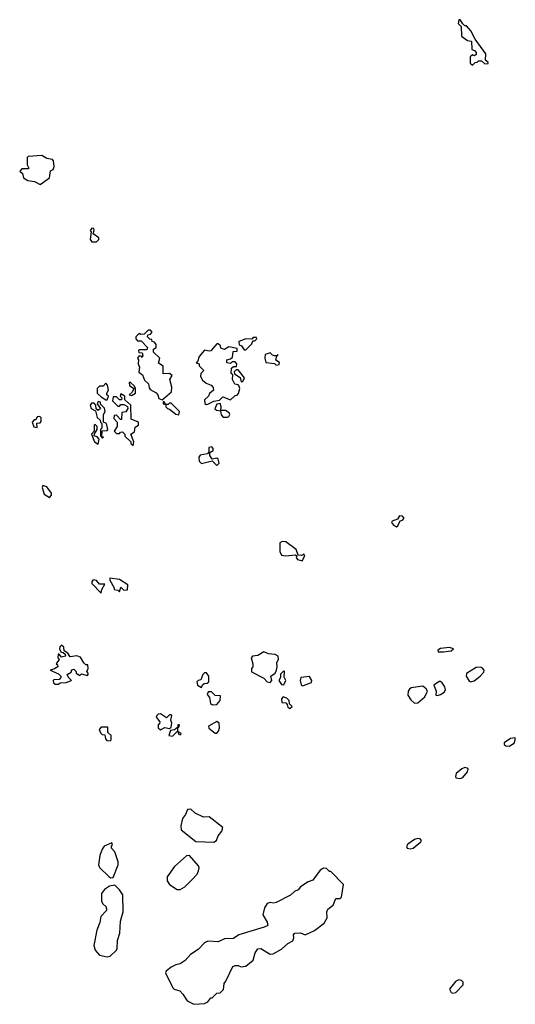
# Model space of a CAD drawing. Extents: x 2219101 to 2444320, y 201258 to 358766.
# Tile 157 of 256: x 2277160 to 2280416, y 326178 to 332650. Entities that reach past the tile are written whole.
import ezdxf

# ---------------------------------------------------------------- set-up
doc = ezdxf.new("R2010")
doc.units = 0

msp = doc.modelspace()

# ---------------------------------------------------------------- linework, layer by layer
at = {"layer": '0CON10XD'}
for points in [[(2280135, 332350), (2280151.7, 332368.3), (2280165, 332370), (2280175, 332380), (2280195, 332380), (2280215, 332360), (2280238.3, 332361.7), (2280238.3, 332368.3), (2280220, 332385), (2280222.5, 332425), (2280151.7, 332521.7), (2280125, 332577.5), (2280095, 332610), (2280085, 332610), (2280071.7, 332621.7), (2280055, 332650), (2280045, 332650), (2280040, 332625), (2280060, 332605), (2280061.7, 332541.7), (2280103, 332513), (2280128.3, 332508.3), (2280130, 332455), (2280148.3, 332448.3), (2280160, 332435), (2280158.3, 332421.7), (2280148.3, 332411.7), (2280135, 332420), (2280120, 332405), (2280120, 332365), (2280135, 332350)], [(2277295, 331567.5), (2277355, 331610), (2277363, 331657), (2277380, 331665), (2277387.5, 331685), (2277381.7, 331721.7), (2277375, 331730), (2277338.3, 331738.3), (2277305, 331758), (2277215, 331750), (2277210, 331745), (2277210, 331695), (2277220, 331675), (2277215, 331670), (2277175, 331670), (2277160, 331655), (2277178.3, 331638.3), (2277185, 331610), (2277213, 331593), (2277256.4, 331586.4), (2277295, 331567.5)], [(2277665, 331190), (2277680, 331205), (2277680, 331215), (2277641.7, 331241.7), (2277650, 331265), (2277646.4, 331276.4), (2277635, 331280), (2277622.5, 331265), (2277630, 331255), (2277622.5, 331205), (2277635, 331190), (2277665, 331190)], [(2278095, 330150), (2278157, 330203), (2278160, 330235), (2278147.5, 330285), (2278161.7, 330311.7), (2278145, 330323.3), (2278101.7, 330321.7), (2278101.7, 330371.7), (2278072.5, 330392.5), (2278080, 330425), (2278040, 330465), (2278040, 330485), (2278057.5, 330495), (2278056.7, 330515), (2278045, 330530), (2278030, 330535), (2278028.3, 330548.3), (2278015, 330550), (2278000, 330565), (2278001.7, 330578.3), (2278018.3, 330581.7), (2278030, 330595), (2278018.3, 330608.3), (2278005, 330610), (2277978.3, 330581.7), (2277955, 330580), (2277945, 330587.5), (2277922.5, 330565), (2277923, 330553), (2277935, 330540), (2277958.3, 330538.3), (2278000, 330495), (2277995, 330480), (2277945, 330480), (2277940, 330475), (2277941.7, 330461.7), (2277965, 330460), (2277970, 330445), (2277965, 330430), (2277958.3, 330438.3), (2277945, 330440), (2277933.3, 330425), (2277940, 330415), (2277938.3, 330388.3), (2277946.7, 330365), (2277943.6, 330333.6), (2277967.5, 330315), (2277979.3, 330279.3), (2278006.1, 330256.1), (2278010, 330230), (2278018, 330218), (2278056.4, 330196.4), (2278067.5, 330185), (2278075, 330160), (2278095, 330150)], [(2278645, 330480), (2278685, 330520), (2278691.7, 330538.3), (2278705, 330540), (2278718.3, 330551.7), (2278715, 330560), (2278695, 330560), (2278685, 330550), (2278645, 330552.5), (2278600, 330535), (2278601.7, 330511.7), (2278616.4, 330506.4), (2278635, 330480), (2278645, 330480)], [(2278385, 330120), (2278395, 330122.5), (2278435, 330143.3), (2278471.7, 330148.3), (2278495, 330170), (2278545, 330150), (2278575, 330180), (2278588.3, 330181.7), (2278597, 330193), (2278606.7, 330225), (2278601.7, 330241.7), (2278595, 330250), (2278573, 330253), (2278558, 330285), (2278560, 330315), (2278550, 330325), (2278551.7, 330358.3), (2278565, 330370), (2278585, 330370), (2278587, 330387), (2278575, 330400), (2278555, 330400), (2278545, 330390), (2278520, 330395), (2278520, 330415), (2278545, 330420), (2278558.3, 330431.7), (2278561.7, 330468.3), (2278588.3, 330471.7), (2278588.3, 330488.3), (2278535, 330500), (2278505, 330482.5), (2278481.7, 330491.7), (2278480, 330505), (2278465, 330520), (2278455, 330520), (2278416.7, 330473.3), (2278405, 330470), (2278375, 330477.5), (2278340, 330435), (2278328.3, 330401.7), (2278320, 330395), (2278338.3, 330388.3), (2278340, 330375), (2278370, 330345), (2278350, 330325), (2278347.5, 330305), (2278360.7, 330280.7), (2278385, 330260), (2278418.3, 330248.3), (2278431.7, 330231.7), (2278432.5, 330215), (2278406.2, 330193.8), (2278400, 330175), (2278375, 330150), (2278377, 330127), (2278385, 330120)], [(2278845, 330380), (2278865, 330382.5), (2278866.4, 330396.4), (2278842.5, 330412.5), (2278850, 330440), (2278857, 330443), (2278855, 330450), (2278850, 330440), (2278835, 330440), (2278820, 330445), (2278805, 330460), (2278771.7, 330448.3), (2278770, 330425), (2278777, 330397), (2278835, 330390), (2278845, 330380)], [(2278615, 330270), (2278625, 330272.5), (2278637.5, 330295), (2278595, 330347.5), (2278581.7, 330348.3), (2278570, 330335), (2278571.7, 330321.7), (2278608, 330298), (2278615, 330270)], [(2277735, 330150), (2277742.5, 330175), (2277732.5, 330185), (2277732.5, 330195), (2277742.5, 330215), (2277737, 330247), (2277725, 330260), (2277708.3, 330241.7), (2277685, 330240), (2277670, 330225), (2277670, 330195), (2277695, 330170), (2277725, 330150), (2277735, 330150)], [(2277895, 330180), (2277920, 330195), (2277920, 330225), (2277915, 330240), (2277885, 330267.5), (2277880, 330265), (2277882.5, 330245), (2277910, 330225), (2277898.3, 330201.7), (2277880, 330185), (2277895, 330180)], [(2277905, 329850), (2277910, 329875), (2277890, 329925), (2277915, 329940), (2277918.3, 329971.7), (2277940, 329985), (2277940, 330005), (2277893, 330023), (2277890, 330115), (2277851.7, 330151.7), (2277850, 330175), (2277825, 330190), (2277820, 330175), (2277830, 330165), (2277828.3, 330151.7), (2277815, 330150), (2277795, 330170), (2277775, 330170), (2277770, 330145), (2277805, 330110), (2277815, 330110), (2277825, 330120), (2277845, 330120), (2277868.3, 330108.3), (2277870, 330095), (2277858.3, 330071.7), (2277831.7, 330068.3), (2277828.3, 330021.7), (2277821.7, 330021.7), (2277795, 330050), (2277781.7, 330048.3), (2277778.3, 330028.3), (2277800, 330005), (2277800, 329975), (2277780, 329945), (2277795, 329930), (2277815, 329930), (2277821.7, 329938.3), (2277835, 329940), (2277850, 329925), (2277851.7, 329911.7), (2277890, 329875), (2277890, 329865), (2277905, 329850)], [(2277705, 329900), (2277710, 329905), (2277700, 329910), (2277701.7, 329948.3), (2277735, 329950), (2277740, 329955), (2277730, 329995), (2277710, 330005), (2277710, 330055), (2277722.5, 330075), (2277717, 330097), (2277691.7, 330121.7), (2277690, 330135), (2277675, 330140), (2277670, 330125), (2277690, 330095), (2277675, 330080), (2277661.7, 330091.7), (2277660, 330115), (2277648.3, 330128.3), (2277631.7, 330128.3), (2277622.5, 330115), (2277630, 330095), (2277658.3, 330078.3), (2277670, 330035), (2277688.3, 330018.3), (2277690, 330005), (2277700, 329995), (2277700, 329965), (2277690, 329955), (2277690, 329915), (2277705, 329900)], [(2278205, 330052.5), (2278210, 330075), (2278155, 330130), (2278145, 330130), (2278135, 330120), (2278120, 330120), (2278108.3, 330138.3), (2278101.7, 330138.3), (2278102.5, 330125), (2278120, 330120), (2278120, 330105), (2278130, 330095), (2278145, 330090), (2278185, 330057.5), (2278205, 330052.5)], [(2278525, 330036.7), (2278535, 330042.5), (2278540, 330055), (2278536.4, 330066.4), (2278511.7, 330081.7), (2278481.7, 330081.7), (2278483.8, 330105), (2278476.1, 330126.1), (2278455, 330122.5), (2278441.7, 330091.7), (2278453, 330083), (2278478.3, 330078.3), (2278483, 330053), (2278497.5, 330037.5), (2278525, 330036.7)], [(2277275, 329970), (2277271.7, 329998.3), (2277295, 330000), (2277301.7, 330008.3), (2277301.7, 330031.7), (2277291.7, 330041.7), (2277275, 330040), (2277265, 330020), (2277255, 330020), (2277242.5, 330005), (2277253.6, 329973.6), (2277275, 329970)], [(2277675, 329860), (2277681.7, 329891.7), (2277668.3, 329908.3), (2277650, 329915), (2277651.7, 329928.3), (2277670, 329955), (2277670, 329975), (2277655, 329990), (2277650, 329985), (2277650, 329945), (2277632.5, 329925), (2277652.5, 329875), (2277675, 329860)], [(2278455, 329720), (2278470, 329735), (2278465, 329760), (2278455, 329767.5), (2278425, 329760), (2278410, 329785), (2278410, 329805), (2278431.7, 329818.3), (2278431.7, 329831.7), (2278421.7, 329841.7), (2278403, 329837), (2278401.7, 329808.3), (2278393, 329797), (2278345, 329787.5), (2278336.1, 329773.9), (2278338.3, 329748.3), (2278355, 329733.3), (2278425, 329750), (2278455, 329720)], [(2277355, 329510), (2277370, 329525), (2277368.3, 329538.3), (2277339.3, 329579.3), (2277313, 329587), (2277307.5, 329575), (2277320, 329530), (2277355, 329510)], [(2279635, 329316.7), (2279645, 329323.3), (2279660, 329355), (2279675, 329360), (2279687, 329373), (2279675, 329386.7), (2279655, 329387.5), (2279642.5, 329367.5), (2279606.2, 329353.8), (2279603.8, 329345), (2279615, 329326.2), (2279635, 329316.7)], [(2279015, 329093.3), (2279032.5, 329125), (2279026.4, 329136.4), (2279011.7, 329128.3), (2278990, 329130), (2278976.4, 329166.4), (2278907.9, 329217.9), (2278885, 329220.5), (2278868.2, 329211.8), (2278868.1, 329155), (2278880.6, 329130.6), (2278905.7, 329125.7), (2278971.7, 329131.7), (2278980, 329125), (2278977.5, 329115), (2278985, 329102.5), (2279015, 329093.3)], [(2277695, 328880), (2277700, 328905), (2277718.3, 328938.3), (2277685, 328940), (2277665, 328962.5), (2277643, 328967), (2277633, 328957), (2277633, 328943), (2277695, 328880)], [(2277815, 328890), (2277825, 328920), (2277845, 328900), (2277868.3, 328901.7), (2277870, 328935), (2277815, 328970), (2277751.7, 328978.3), (2277752.5, 328965), (2277780, 328915), (2277780, 328905), (2277805, 328900), (2277815, 328890)], [(2277415, 328282.5), (2277425, 328290), (2277465, 328293.3), (2277500, 328305), (2277480, 328325), (2277472.5, 328345), (2277498.3, 328361.7), (2277503, 328377), (2277515, 328380), (2277530, 328365), (2277530, 328355), (2277555, 328340), (2277565, 328350), (2277605, 328340), (2277610, 328345), (2277610, 328355), (2277600, 328365), (2277610, 328385), (2277608.3, 328408.3), (2277595, 328410), (2277581.7, 328421.7), (2277558.8, 328458.8), (2277535, 328467.5), (2277491.7, 328461.7), (2277476.4, 328486.4), (2277451.7, 328501.7), (2277450, 328525), (2277435, 328537.5), (2277423, 328527), (2277422.5, 328512.5), (2277431.7, 328491.7), (2277445, 328490), (2277458.3, 328478.3), (2277460, 328465), (2277435, 328460), (2277418.3, 328478.3), (2277411.7, 328478.3), (2277410, 328455), (2277420, 328445), (2277400, 328415), (2277408.3, 328408.3), (2277410, 328395), (2277385, 328380), (2277360, 328375), (2277415, 328350), (2277430, 328335), (2277430, 328325), (2277418.3, 328311.7), (2277385, 328310), (2277380, 328305), (2277381.7, 328291.7), (2277393, 328283), (2277415, 328282.5)], [(2278805, 328292.5), (2278816.7, 328305), (2278810, 328335), (2278837.5, 328355), (2278846.4, 328373.6), (2278852.5, 328395), (2278850, 328425), (2278860, 328445), (2278857.5, 328465), (2278838, 328478), (2278795, 328481.2), (2278765, 328493.8), (2278725, 328470), (2278690, 328465), (2278680, 328455), (2278692.5, 328415), (2278692.5, 328395), (2278683.3, 328385), (2278683.9, 328363.9), (2278765, 328322.5), (2278787, 328297), (2278805, 328292.5)], [(2279945, 328494.2), (2279995, 328502), (2280010, 328515), (2279985, 328522), (2279924.2, 328515.8), (2279907.5, 328505), (2279910, 328495), (2279945, 328494.2)], [(2278355, 328260), (2278361.7, 328278.3), (2278373, 328287), (2278391.7, 328288.3), (2278401.7, 328298.3), (2278402.5, 328335), (2278387, 328357), (2278375, 328356.7), (2278363.6, 328346.4), (2278350, 328310), (2278333, 328307), (2278323, 328297), (2278327.5, 328275), (2278355, 328260)], [(2278895, 328277.5), (2278907.5, 328305), (2278898.3, 328328.3), (2278900, 328365), (2278895, 328370), (2278873, 328347), (2278872.5, 328325), (2278862.5, 328305), (2278880.7, 328280.7), (2278895, 328277.5)], [(2280125, 328298), (2280145, 328304.2), (2280186.4, 328333.6), (2280208.5, 328361.5), (2280210.8, 328375), (2280199.1, 328389.1), (2280184.5, 328394.5), (2280158.6, 328391.4), (2280095, 328352.5), (2280093.3, 328335), (2280112.3, 328302.3), (2280125, 328298)], [(2279015, 328270), (2279025, 328272.5), (2279077.5, 328292.5), (2279080, 328305), (2279065, 328332.5), (2279007.5, 328325), (2279003.3, 328305), (2279008.3, 328278.3), (2279015, 328270)], [(2279905, 328206.7), (2279925, 328214), (2279949.7, 328230.3), (2279957.5, 328245), (2279952.5, 328265), (2279935, 328290), (2279925, 328300), (2279915, 328300), (2279880, 328275), (2279896.2, 328235), (2279895, 328210), (2279905, 328206.7)], [(2278426.4, 328146.4), (2278455, 328148.8), (2278476.7, 328175), (2278480, 328205), (2278445, 328207.5), (2278420.7, 328230.7), (2278397.5, 328232.5), (2278392.5, 328215), (2278407.5, 328195), (2278413.9, 328153.9), (2278426.4, 328146.4)], [(2279755, 328158), (2279775, 328160), (2279822, 328198), (2279840, 328235), (2279831.7, 328251.7), (2279808, 328268), (2279732.5, 328257.5), (2279720.3, 328249.7), (2279713.3, 328235), (2279710.7, 328210.7), (2279729.5, 328179.5), (2279755, 328158)], [(2278935, 328122.5), (2278950, 328135), (2278931.7, 328151.7), (2278930, 328175), (2278915, 328190), (2278891.7, 328198.3), (2278880, 328185), (2278881.7, 328161.7), (2278908.3, 328158.3), (2278918.3, 328148.3), (2278921.7, 328131.7), (2278935, 328122.5)], [(2278085, 327982.5), (2278113, 327997), (2278145, 327990), (2278155, 328000), (2278160, 328025), (2278152.5, 328045), (2278160, 328075), (2278155, 328080), (2278145, 328080), (2278125, 328060), (2278085, 328086.2), (2278070, 328085), (2278060, 328075), (2278057.5, 328065), (2278080, 328035), (2278078.3, 328021.7), (2278070, 328015), (2278070, 327995), (2278085, 327982.5)], [(2278455, 327960), (2278467, 327973), (2278473.3, 327995), (2278470, 328025), (2278455, 328036.7), (2278400, 328005), (2278401.7, 327991.7), (2278445, 327960), (2278455, 327960)], [(2277755, 327910), (2277760, 327915), (2277760, 327945), (2277740, 327965), (2277738.3, 327998.3), (2277695, 328000), (2277682.5, 327985), (2277691.7, 327961.7), (2277701.7, 327951.7), (2277718.3, 327948.3), (2277723, 327923), (2277731.7, 327911.7), (2277755, 327910)], [(2278165, 327940), (2278195, 327970), (2278200, 327970), (2278203, 327953), (2278215, 327950), (2278220, 327955), (2278200, 327970), (2278200, 328000), (2278205, 328000), (2278210, 328015), (2278200, 328015), (2278200, 328000), (2278177.5, 327982.5), (2278151.7, 327978.3), (2278140, 327945), (2278165, 327940)], [(2280375, 327873.8), (2280408, 327895), (2280416.2, 327915), (2280415, 327930), (2280384.4, 327925.6), (2280343.2, 327896.8), (2280343.8, 327885), (2280355, 327876.2), (2280375, 327873.8)], [(2280055, 327662.9), (2280070.5, 327669.5), (2280101.2, 327705), (2280106.7, 327725), (2280100.7, 327730.7), (2280085, 327733.8), (2280065, 327726), (2280028, 327695), (2280022.5, 327675), (2280026.4, 327666.4), (2280055, 327662.9)], [(2278435, 327242.5), (2278452.5, 327255), (2278463.3, 327285), (2278487.5, 327315), (2278495, 327340), (2278405, 327410), (2278368.3, 327408.3), (2278313, 327433), (2278285, 327460), (2278261.7, 327458.3), (2278250, 327425), (2278230.7, 327399.3), (2278218.3, 327351.7), (2278220, 327325), (2278318.3, 327248.3), (2278435, 327242.5)], [(2279725, 327198.6), (2279745, 327204.3), (2279796, 327245), (2279799.2, 327255), (2279791.2, 327265), (2279775, 327268.1), (2279755, 327261.9), (2279709.7, 327230.3), (2279702.5, 327215), (2279705, 327203.8), (2279725, 327198.6)], [(2277758.3, 327008.3), (2277775, 327010), (2277806.7, 327095), (2277807.5, 327115), (2277785, 327180), (2277763, 327203), (2277762.5, 327217.5), (2277770, 327225), (2277765, 327240), (2277715, 327217.5), (2277701.7, 327198.3), (2277686.7, 327155), (2277678.8, 327095), (2277685, 327077.5), (2277745, 327017.5), (2277758.3, 327008.3)], [(2278215, 326931.2), (2278245, 326950), (2278290, 326995), (2278325, 327032.5), (2278333.8, 327055), (2278338.8, 327075), (2278335, 327087.5), (2278275, 327156.7), (2278255, 327153.8), (2278176.8, 327083.2), (2278128, 327015), (2278129.4, 326989.4), (2278145, 326964), (2278195, 326932.5), (2278215, 326931.2)], [(2278305, 326177.5), (2278375, 326182.5), (2278396.4, 326193.6), (2278415, 326220), (2278425, 326220), (2278455, 326250), (2278477, 326253), (2278500, 326275), (2278502.5, 326315), (2278515, 326330), (2278560, 326425), (2278575, 326432.5), (2278595, 326432.5), (2278615, 326423.3), (2278645, 326427.5), (2278693, 326467), (2278707.5, 326515), (2278725, 326542.5), (2278745, 326543.3), (2278805, 326507.5), (2278825, 326508.6), (2278880.9, 326539.1), (2278922.3, 326577.7), (2278955, 326594.2), (2278961.9, 326615), (2278960, 326635), (2278966.7, 326645), (2279005, 326646.4), (2279036.2, 326633.8), (2279097.3, 326662.7), (2279159.9, 326710.1), (2279179.4, 326745), (2279177.1, 326785), (2279185, 326804), (2279219.8, 326830.2), (2279237, 326873), (2279265, 326873.8), (2279275, 326882.5), (2279287.5, 326965), (2279205, 327050), (2279195, 327050), (2279175, 327070), (2279155, 327072.5), (2279135, 327060), (2279086.4, 326993.6), (2279055, 326982.5), (2279005, 326950), (2278989.3, 326930.7), (2278965, 326920), (2278940, 326895), (2278845, 326847.5), (2278825, 326842.5), (2278805, 326847.5), (2278785, 326840), (2278768.3, 326811.7), (2278757.5, 326765), (2278787, 326717), (2278790, 326695), (2278766.2, 326683.8), (2278600, 326635), (2278565, 326610), (2278505, 326607.5), (2278465, 326587.5), (2278395, 326592.5), (2278375, 326582.5), (2278333, 326537), (2278282.5, 326505), (2278247.5, 326465), (2278215, 326442.5), (2278185, 326437.5), (2278155, 326422.5), (2278122.5, 326395), (2278117.5, 326385), (2278166.7, 326285), (2278175, 326276.7), (2278212.5, 326265), (2278232.5, 326245), (2278260.7, 326200.7), (2278305, 326177.5)], [(2277735, 326490), (2277755, 326493.3), (2277795, 326532.5), (2277800, 326545), (2277803.6, 326596.4), (2277817.5, 326645), (2277823, 326723), (2277840, 326785), (2277837, 326897), (2277815, 326930), (2277785, 326960), (2277750, 326955), (2277717, 326933), (2277697.5, 326905), (2277698.3, 326858.3), (2277705, 326840), (2277728.3, 326818.3), (2277730, 326795), (2277692.5, 326755), (2277687.5, 326715), (2277666.2, 326665), (2277646.2, 326565), (2277655, 326532.5), (2277685, 326500), (2277735, 326490)], [(2280005, 326250), (2280025, 326254.5), (2280073.3, 326305), (2280073.4, 326323.4), (2280063.7, 326333.7), (2280045, 326337.5), (2280022.3, 326327.7), (2279983.5, 326276.5), (2279995, 326254.4), (2280005, 326250)]]:
    msp.add_lwpolyline(points, dxfattribs=at)

doc.saveas('drawing.dxf')
